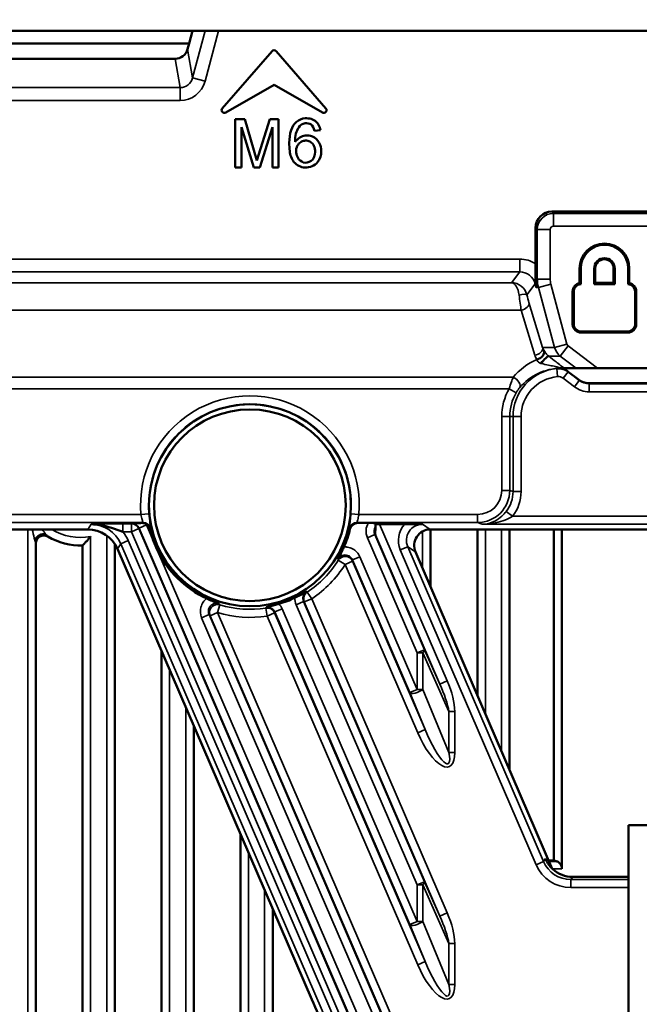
# Model space of a CAD drawing. Header units: millimetres. Extents: x 0 to 4638, y -120 to 1188.
# Tile 134 of 256: x 555 to 594, y 962 to 1024. Entities that reach past the tile are written whole.
import ezdxf

# ---------------------------------------------------------------- set-up
doc = ezdxf.new("R2010")
doc.units = ezdxf.units.MM
doc.header["$LTSCALE"] = 2
for name, color, linetype, lineweight in [('Bemaßung (ISO)', 7, 'Continuous', 25), ('Sichtbar (ISO)', 7, 'Continuous', 50), ('Sichtbar schmal (ISO)', 7, 'Continuous', 35)]:
    doc.layers.add(name, color=color, linetype=linetype, lineweight=lineweight)
doc.styles.add('Notiztext (DIN)', font='isocpeur.ttf')
doc.dimstyles.new('Standard (DIN)', dxfattribs={"dimscale": 2, "dimtxt": 3.5, "dimasz": 2.5, "dimexe": 2, "dimexo": 0.5, "dimgap": 0.5, "dimtad": 1, "dimrnd": 1e-08, "dimtxsty": 'Notiztext (DIN)', "dimcen": 0.09, "dimdle": 10, "dimclrd": 256, "dimclre": 256, "dimclrt": 256, "dimadec": 0, "dimazin": 0, "dimtfac": 1, "dimtmove": 0, "dimatfit": 3, "dimfxl": 1, "dimtolj": 1, "dimtzin": 0, "dimlwd": -1, "dimlwe": -1, "dimarcsym": 0})

# ---------------------------------------------------------------- blocks, each defined once
blk = doc.blocks.new('*D34')
at = {"layer": 'Bemaßung (ISO)', "transparency": 16777216}
for p, q in [((570.919, 1043.205), (627.147, 1000.02)), ((632.915, 995.452), (633.275, 995.452)), ((633.095, 995.272), (633.095, 995.632))]:
    blk.add_line(p, q, dxfattribs=at)
blk.add_solid([(627.654, 1000.681), (626.639, 999.359), (631.112, 996.975)], dxfattribs=at)
at = {"layer": 'Defpoints', "color": 0, "transparency": 16777216}
for p in [(631.112, 996.975), (635.077, 993.929)]:
    blk.add_point(p, dxfattribs=at)
at = {"layer": 'Bemaßung (ISO)', "transparency": 16777216, "insert": (576.585, 1048.941), "char_height": 7, "attachment_point": 1, "rotation": 322.47443, "style": 'Notiztext (DIN)'}
blk.add_mtext('\\A1; \\fISOCPEUR|b0|i0;{\\H7.0000;4xM6}', dxfattribs=at)
blk = doc.blocks.new('*D37')
at = {"layer": 'Bemaßung (ISO)', "transparency": 16777216}
for p, q in [((260.895, 939.952), (260.895, 1084.205)), ((694.895, 939.352), (694.895, 1084.205)), ((265.895, 1080.205), (689.895, 1080.205))]:
    blk.add_line(p, q, dxfattribs=at)
for points in [[(265.895, 1081.038), (265.895, 1079.372), (260.895, 1080.205)], [(689.895, 1081.038), (689.895, 1079.372), (694.895, 1080.205)]]:
    blk.add_solid(points, dxfattribs=at)
at = {"layer": 'Defpoints', "color": 0, "transparency": 16777216}
for p in [(694.895, 1080.205), (260.895, 938.952), (694.895, 938.352)]:
    blk.add_point(p, dxfattribs=at)
at = {"layer": 'Bemaßung (ISO)', "transparency": 16777216, "insert": (470.545, 1088.205), "char_height": 7, "attachment_point": 1, "style": 'Notiztext (DIN)'}
blk.add_mtext('\\A1;434', dxfattribs=at)

msp = doc.modelspace()

# ---------------------------------------------------------------- linework, layer by layer
at = {"layer": 'Sichtbar (ISO)'}
for p, q in [((565.8316, 1022.9019), (487.4728, 1022.9019)), ((565.6171, 1022.1019), (565.8316, 1022.9019)), ((565.8316, 1022.9019), (566.6252, 1022.9019)), ((567.453, 1022.9019), (566.6252, 1022.9019)), ((567.453, 1022.9019), (599.1817, 1022.9019)), ((565.6171, 1022.1019), (487.7643, 1022.1019)), ((565.5249, 1021.7582), (565.6171, 1022.1019)), ((488.6644, 1021.1649), (564.7532, 1021.1649)), ((570.7645, 1021.6306), (567.6819, 1018.0845)), ((571.0249, 1021.6306), (574.1074, 1018.0845)), ((567.8983, 1017.8219), (570.8947, 1019.5519)), ((573.891, 1017.8219), (570.8947, 1019.5519)), ((568.4842, 1017.4069), (568.4842, 1014.4069)), ((569.0812, 1017.4069), (568.4842, 1017.4069)), ((568.8652, 1016.9179), (569.6452, 1014.4069)), ((568.8652, 1014.4069), (568.8652, 1016.9179)), ((569.8162, 1014.8389), (569.0812, 1017.4069)), ((570.6322, 1017.4069), (569.8162, 1014.8389)), ((570.0022, 1014.4069), (570.7852, 1016.9179)), ((571.1662, 1017.4069), (570.6322, 1017.4069)), ((570.7852, 1016.9179), (570.7852, 1014.4069)), ((571.1662, 1014.4069), (571.1662, 1017.4069)), ((573.3982, 1016.6959), (573.7642, 1016.7259)), ((568.4842, 1014.4069), (568.8652, 1014.4069)), ((569.6452, 1014.4069), (570.0022, 1014.4069)), ((570.7852, 1014.4069), (571.1662, 1014.4069)), ((587.809, 1011.4748), (587.8036, 1011.4748)), ((599.1817, 1011.6751), (588.1214, 1011.6751)), ((587.122, 1008.4334), (587.122, 1010.6757)), ((589.8523, 1008.1471), (589.8523, 1007.2408)), ((589.9225, 1007.179), (589.9225, 1008.1471)), ((590.7546, 1008.1471), (590.7546, 1007.1799)), ((590.8248, 1007.2502), (590.8248, 1008.1471)), ((591.9645, 1008.1471), (591.9645, 1007.2502)), ((592.0348, 1007.1799), (592.0348, 1008.1471)), ((592.8668, 1008.1471), (592.8668, 1007.179)), ((592.9371, 1007.2408), (592.9371, 1008.1471)), ((590.7546, 1007.1799), (590.8248, 1007.2502)), ((590.7546, 1007.1799), (592.0348, 1007.1799)), ((591.9645, 1007.2502), (590.8248, 1007.2502)), ((592.0348, 1007.1799), (591.9645, 1007.2502)), ((589.4167, 1006.7146), (589.4167, 1004.701)), ((589.4869, 1004.701), (589.4869, 1006.7146)), ((593.3024, 1006.7146), (593.3024, 1004.701)), ((593.3727, 1004.701), (593.3727, 1006.7146)), ((592.8371, 1004.2356), (589.9523, 1004.2356)), ((589.9523, 1004.1654), (592.8371, 1004.1654)), ((588.7117, 1001.9519), (588.6714, 1001.9519)), ((588.8498, 1001.9519), (588.7117, 1001.9519)), ((588.8973, 1001.9519), (588.8498, 1001.9519)), ((589.6435, 1001.9519), (588.8973, 1001.9519)), ((589.7936, 1001.2479), (589.1515, 1001.7403)), ((589.6435, 1001.9519), (590.9578, 1001.9519)), ((590.9578, 1001.9519), (612.8362, 1001.9519)), ((596.5447, 1001.0394), (590.4071, 1001.0394)), ((586.4238, 1000.8629), (586.4109, 1000.8629)), ((585.5072, 994.1572), (585.5072, 994.1544)), ((559.3355, 991.9519), (538.9846, 991.9519)), ((576.0873, 992.3535), (576.7439, 992.3535)), ((577.1866, 991.9325), (577.1866, 992.12)), ((577.4415, 992.2864), (579.002, 992.2864)), ((580.5873, 991.9519), (596.5447, 991.9519)), ((580.6072, 991.9519), (580.6072, 988.3833)), ((583.5072, 981.6611), (583.5072, 991.9519)), ((585.5072, 991.9519), (585.5072, 977.0251)), ((588.2598, 991.9519), (588.2598, 971.4153)), ((588.7598, 991.9519), (588.7598, 970.8789)), ((577.1866, 991.6085), (577.1866, 991.6174)), ((556.1072, 991.0766), (556.1072, 946.7033)), ((559.0072, 944.4855), (559.0072, 990.9535)), ((561.0072, 991.0488), (561.0072, 944.4198)), ((573.2319, 962.7872), (561.1708, 990.7448)), ((588.1505, 970.8979), (579.6696, 990.5566)), ((563.9072, 944.2348), (563.9072, 984.4018)), ((565.9072, 979.7658), (565.9072, 944.0451)), ((592.8947, 973.6019), (610.8947, 973.6019)), ((592.8947, 973.6019), (592.8947, 952.2019)), ((568.8072, 943.679), (568.8072, 973.0436)), ((589.4224, 970.3909), (592.8947, 970.3909)), ((570.8072, 968.4076), (570.8072, 943.363))]:
    msp.add_line(p, q, dxfattribs=at)
for radius in [6.2657, 5.95]:
    msp.add_circle((569.3947, 993.4519), radius, dxfattribs=at)
for centre, radius, start, end in [((570.8947, 1021.5174), 0.1725, 41, 139), ((567.8121, 1017.9713), 0.1725, 139, 300), ((573.9773, 1017.9713), 0.1725, 240, 41), ((591.3947, 1008.1471), 1.5424, 0, 180), ((591.3947, 1008.1471), 1.4721, 0, 180), ((591.3947, 1008.1471), 0.6401, 0, 180), ((591.3947, 1008.1471), 0.5698, 0, 180), ((589.9523, 1006.7146), 0.5356, 100.760746, 180), ((589.9523, 1006.7146), 0.4653, 93.663219, 180), ((592.8371, 1006.7146), 0.4653, 0, 86.336781), ((592.8371, 1006.7146), 0.5356, 0, 79.239254), ((589.9523, 1004.701), 0.5356, 180, 270), ((589.9523, 1004.701), 0.4653, 180, 270), ((592.8371, 1004.701), 0.5356, 270, 0), ((592.8371, 1004.701), 0.4653, 270, 0), ((558.8947, 994.9519), 4, 308.953986, 308.970281), ((562.7025, 991.8541), 0.4992, 13.424886, 60.402563), ((569.3947, 993.4519), 6.381, 193.428244, 201.403372), ((569.3947, 993.4519), 6.381, 336.074799, 346.571756), ((556.6072, 991.0766), 0.5, 59.447507, 180), ((558.8947, 994.9519), 4, 239.447507, 271.612029), ((569.3947, 993.4519), 6.381, 205.267838, 245.129649), ((569.3947, 993.4519), 6.381, 286.359493, 295.919233), ((588.395, 957.4519), 13.9641, 90.554811, 91.90674)]:
    msp.add_arc(centre, radius, start, end, dxfattribs=at)
for centre, major_axis, ratio, start_param, end_param in [((564.7523, 1021.9673), (0.1388, -0.7905), 0.9968227, 6.1099008, 7.4169851), ((588.1227, 1010.6745), (0.708, -0.708), 0.9987828, 2.3568035, 3.9263818), ((587.1894, 1002.8449), (0.4425, 0.2328), 0.6627387, 4.3769197, 6.2398386), ((587.6303, 1002.3145), (0.3059, 0.3955), 0.1851514, 0.0223839, 1.8727586), ((588.6857, 998.9519), (3.0115, 0), 0.9961947, 1.5707963, 1.641789), ((590.4003, 1002.0432), (-0.6697, 0.7518), 0.9932057, 1.7609457, 2.4172565), ((559.3339, 989.9507), (1.0999, 1.6725), 0.9991277, 5.7018293, 6.8645413), ((576.0881, 991.8532), (0.3974, -0.3048), 0.9983571, 2.2257776, 3.560801), ((577.6498, 991.8036), (-0.3849, -0.323), 0.9384664, 5.2842, 5.9480081), ((577.4339, 992.3039), (0.5446, -0.0002), 0.0320581, 4.2409214, 4.726235), ((580.5891, 990.9513), (-0.8372, 0.5506), 0.9979867, 5.2950712, 7.2712995), ((556.4882, 991.291), (-0.4401, -0.2374), 0.6623488, 3.8250051, 5.5997729), ((582.557, 957.4519), (-16.0397, 0), 0.9314106, 4.337465, 4.348897), ((589.4239, 972.242), (1.0174, 1.547), 0.9991277, 2.9925313, 3.7229487), ((573.296, 962.8148), (-0.7922, 1.8364), 0.0349208, 1.5707963, 2.6179939)]:
    msp.add_ellipse(centre, major_axis=major_axis, ratio=ratio, start_param=start_param, end_param=end_param, dxfattribs=at)
for points, knots in [([(573.7642, 1016.7259), (573.7259, 1016.9549), (573.5574, 1017.3468), (572.8553, 1017.5463), (572.226, 1017.2983), (571.8828, 1016.6883), (571.8272, 1016.0404), (571.8488, 1015.3638), (572.0455, 1014.673), (572.8372, 1014.2799), (573.6721, 1014.6358), (573.8677, 1015.3722), (573.7427, 1015.9873), (573.3321, 1016.3733), (572.7069, 1016.4508), (572.3861, 1016.237), (572.2042, 1016.0059)], [0, 0, 0, 0, 0.0637389, 0.1430362, 0.2056704, 0.272675, 0.3588786, 0.4154977, 0.4956792, 0.5789967, 0.6715231, 0.7501793, 0.8082882, 0.8702872, 0.920762, 1, 1, 1, 1]), ([(573.3982, 1016.6959), (573.3657, 1016.8752), (573.2472, 1017.1086), (572.769, 1017.225), (572.3899, 1016.9415), (572.2265, 1016.4902), (572.1914, 1016.1843), (572.2042, 1016.0059)], [0, 0, 0, 0, 0.1971508, 0.367059, 0.5792559, 0.7686726, 1, 1, 1, 1]), ([(572.8162, 1016.0809), (572.7865, 1016.0791), (572.6708, 1016.0635), (572.4598, 1015.9568), (572.2481, 1015.6625), (572.2505, 1015.2632), (572.4132, 1014.8732), (572.669, 1014.7248), (572.8162, 1014.7129)], [0, 0, 0, 0, 0.0458474, 0.1838259, 0.355507, 0.5859181, 0.7743866, 1, 1, 1, 1]), ([(572.8162, 1014.7129), (572.992, 1014.6987), (573.3077, 1014.8406), (573.4576, 1015.2693), (573.4472, 1015.6551), (573.2576, 1015.9608), (573.0185, 1016.0755), (572.8755, 1016.0853), (572.8162, 1016.0809)], [0, 0, 0, 0, 0.2494302, 0.4209873, 0.6345478, 0.7893873, 0.9171423, 1, 1, 1, 1]), ([(587.122, 1008.4355), (587.122, 1008.2679), (587.1208, 1008.0965), (587.1156, 1007.7387), (587.1119, 1007.5861), (587.1087, 1007.4785)], [0, 0, 0, 0, 0.04891466, 0.04891466, 0.10139452, 0.10139452, 0.10139452, 0.10139452]), ([(587.1087, 1007.4785), (587.1073, 1007.4302), (587.1076, 1007.3824), (587.1112, 1007.2884), (587.1152, 1007.2378), (587.1204, 1007.1952)], [0.000011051, 0.000011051, 0.000011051, 0.000011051, 0.019059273, 0.019059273, 0.040522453, 0.040522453, 0.040522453, 0.040522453]), ([(587.1204, 1007.1952), (587.1297, 1007.1179), (587.1434, 1007.0416), (587.1621, 1006.964), (587.1627, 1006.9616), (587.1633, 1006.9591)], [0, 0, 0, 0, 0.9684233, 0.9684233, 1, 1, 1, 1]), ([(588.4721, 1001.9443), (588.593, 1001.9529), (588.7144, 1001.9394), (588.9466, 1001.8697), (589.0553, 1001.8141), (589.1515, 1001.7403)], [0, 0, 0, 0, 0.036357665, 0.036357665, 0.072715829, 0.072715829, 0.072715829, 0.072715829]), ([(561.5175, 991.8036), (561.0442, 991.9702), (560.5817, 992.15), (560.1089, 992.2258), (559.9224, 992.2557), (559.7337, 992.2716), (559.5445, 992.2696)], [0, 0, 0, 0, 0.71719242, 0.71719242, 0.71719242, 1, 1, 1, 1]), ([(562.0574, 992.3366), (562.0659, 992.3369), (562.0699, 992.3371), (562.158, 992.3402), (562.2475, 992.3432), (562.4395, 992.3483), (562.5587, 992.3509), (562.7006, 992.3524)], [-0.10133945, -0.10133945, -0.10133945, -0.10133945, -0.09579763, -0.09579763, -0.04438028, -0.04438028, -0.00001961, -0.00001961, -0.00001961, -0.00001961]), ([(562.9491, 992.2882), (562.9109, 992.3099), (562.8702, 992.3263), (562.7857, 992.3479), (562.7428, 992.3528), (562.7006, 992.3524)], [-0.026293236, -0.026293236, -0.026293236, -0.026293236, -0.013173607, -0.013173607, -0.000000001, -0.000000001, -0.000000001, -0.000000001]), ([(576.743, 992.3535), (576.8227, 992.3535), (576.8998, 992.353), (577.0489, 992.3513), (577.1194, 992.3501), (577.1866, 992.3487)], [-0.04709619, -0.04709619, -0.04709619, -0.04709619, -0.023545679, -0.023545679, -0.000001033, -0.000001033, -0.000001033, -0.000001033]), ([(577.1866, 992.3487), (577.1866, 992.2897), (577.1866, 992.2396), (577.1866, 992.1807), (577.1866, 992.162), (577.1866, 992.1337), (577.1866, 992.1238), (577.1864, 992.1206)], [-0.039981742, -0.039981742, -0.039981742, -0.039981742, -0.020821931, -0.020821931, -0.010281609, -0.010281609, -0.000010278, -0.000010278, -0.000010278, -0.000010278]), ([(579.0014, 992.2864), (579.0377, 992.2864), (579.0728, 992.2863), (579.2927, 992.2855), (579.462, 992.2832), (579.7738, 992.2778), (579.9374, 992.2738), (580.077, 992.2703), (580.0907, 992.2699), (580.1042, 992.2696)], [-0.084968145, -0.084968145, -0.084968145, -0.084968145, -0.078855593, -0.078855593, -0.04649812, -0.04649812, 0, 0, 0.005084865, 0.005084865, 0.005084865, 0.005084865]), ([(559.0072, 990.9535), (559.0072, 990.9535), (559.0136, 990.96), (559.0391, 990.9864), (559.0594, 991.0075), (559.1168, 991.0676), (559.1568, 991.1101), (559.2449, 991.2056), (559.294, 991.2598), (559.3965, 991.3757), (559.4509, 991.4388), (559.5051, 991.5034), (559.5062, 991.5047), (559.5072, 991.5059)], [-0.099034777, -0.099034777, -0.099034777, -0.099034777, -0.085045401, -0.085045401, -0.069084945, -0.069084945, -0.047721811, -0.047721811, -0.024805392, -0.024805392, 0, 0, 0.000485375, 0.000485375, 0.000485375, 0.000485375]), ([(563.4537, 991.1232), (563.4804, 991.0555), (563.5077, 990.989), (563.5356, 990.9243), (563.5636, 990.8595), (563.5932, 990.794), (563.6242, 990.7281)], [1.04751573, 1.04751573, 1.04751573, 1.04751573, 1.068678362, 1.068678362, 1.068678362, 1.089840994, 1.089840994, 1.089840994, 1.089840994]), ([(575.2274, 990.864), (575.2097, 990.8241), (575.1918, 990.7844), (575.1394, 990.6695), (575.0928, 990.5693), (574.9744, 990.3272), (574.9235, 990.228), (574.8798, 990.1454), (574.8762, 990.1385), (574.8725, 990.1317), (574.8699, 990.1266)], [-0.093351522, -0.093351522, -0.093351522, -0.093351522, -0.074529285, -0.074529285, -0.037998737, -0.037998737, 0, 0, 0.002643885, 0.00525675, 0.00525675, 0.00525675, 0.00525675]), ([(572.9061, 988.0942), (572.8987, 988.0899), (572.8936, 988.087), (572.7999, 988.0331), (572.704, 987.98), (572.4803, 987.861), (572.3879, 987.8139), (572.2717, 987.7557), (572.228, 987.7342), (572.1838, 987.7127)], [-0.069132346, -0.069132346, -0.069132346, -0.069132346, -0.066816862, -0.066816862, -0.039838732, -0.039838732, -0.01471232, -0.01471232, 0, 0, 0, 0]), ([(567.4658, 987.3433), (567.4602, 987.3455), (567.4531, 987.3482), (567.446, 987.3509), (567.36, 987.3838), (567.2563, 987.4249), (567.007, 987.5293), (566.9057, 987.5741), (566.7904, 987.6261), (566.7508, 987.6442), (566.7111, 987.6625)], [-0.069588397, -0.069588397, -0.069588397, -0.069588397, -0.067584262, -0.065552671, -0.065552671, -0.038636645, -0.038636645, -0.013105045, -0.013105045, 0, 0, 0, 0]), ([(571.192, 987.3292), (571.1411, 987.3143), (571.0904, 987.2997), (570.9585, 987.2628), (570.8629, 987.2369), (570.6258, 987.1767), (570.5185, 987.1513), (570.4139, 987.1284), (570.4085, 987.1272), (570.4004, 987.1255)], [-0.10150012, -0.10150012, -0.10150012, -0.10150012, -0.079329, -0.079329, -0.04278429, -0.04278429, 0, 0, 0.00361112, 0.00361112, 0.00361112, 0.00361112]), ([(587.7335, 971.5206), (587.7439, 971.4933), (587.7558, 971.4644), (587.8077, 971.3486), (587.8644, 971.2439), (588.0099, 971.042), (588.0969, 970.9452), (588.1882, 970.8631)], [-0.286900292, -0.286900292, -0.286900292, -0.286900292, -0.273331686, -0.273331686, -0.234260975, -0.234260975, -0.197717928, -0.197717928, -0.197717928, -0.197717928]), ([(588.4308, 971.3537), (588.4453, 971.3482), (588.4595, 971.3423), (588.5281, 971.3096), (588.5901, 971.2641), (588.672, 971.1695), (588.7091, 971.1085), (588.748, 970.9989), (588.7598, 970.9344), (588.7598, 970.8789)], [-0.337341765, -0.337341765, -0.337341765, -0.337341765, -0.331312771, -0.331312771, -0.306621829, -0.306621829, -0.286477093, -0.286477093, -0.269831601, -0.269831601, -0.269831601, -0.269831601])]:
    msp.add_open_spline(points, degree=3, knots=knots, dxfattribs=at)
for points in [[(589.9225, 1007.179), (589.8896, 1007.2099), (589.8523, 1007.2408)], [(592.8668, 1007.179), (592.8997, 1007.2099), (592.9371, 1007.2408)]]:
    msp.add_open_spline(points, degree=2, dxfattribs=at)
at = {"layer": 'Sichtbar schmal (ISO)'}
for p, q in [((565.839, 1019.9695), (566.6252, 1022.9019)), ((567.453, 1022.9019), (566.6113, 1019.7624)), ((565.5249, 1021.7582), (565.839, 1019.9695)), ((565.0677, 1019.3734), (564.7532, 1021.1649)), ((565.839, 1019.9695), (566.6113, 1019.7624)), ((546.9028, 1019.3734), (565.0677, 1019.3734)), ((565.0677, 1019.3734), (565.0677, 1018.5759)), ((565.0677, 1018.5759), (546.9028, 1018.5759)), ((588.1214, 1011.6751), (588.2272, 1011.5693)), ((588.2272, 1011.5693), (626.0953, 1011.5693)), ((588.2272, 1010.7698), (588.2272, 1011.5693)), ((626.0947, 1010.7698), (588.2272, 1010.7698)), ((587.2278, 1010.5699), (587.122, 1010.6757)), ((588.0273, 1010.5699), (587.2278, 1010.5699)), ((587.2278, 1007.4942), (587.2278, 1010.5699)), ((588.0273, 1010.5699), (588.0273, 1007.4942)), ((546.9028, 1008.7301), (586.1361, 1008.7301)), ((586.1361, 1008.7301), (586.1361, 1007.9306)), ((586.1361, 1007.9306), (546.9028, 1007.9306)), ((585.6266, 1007.2666), (586.1361, 1007.9306)), ((589.9225, 1008.1471), (589.8523, 1008.1471)), ((590.7546, 1008.1471), (590.8248, 1008.1471)), ((592.0348, 1008.1471), (591.9645, 1008.1471)), ((592.8668, 1008.1471), (592.9371, 1008.1471)), ((544.7396, 1007.2666), (585.6266, 1007.2666)), ((587.1014, 1007.1901), (586.5794, 1006.5097)), ((587.1204, 1007.1952), (587.1014, 1007.1901)), ((587.1633, 1006.9591), (587.1014, 1007.1901)), ((587.1087, 1007.4786), (587.2278, 1007.4942)), ((588.0273, 1007.4942), (587.2278, 1007.4942)), ((588.0682, 1007.1837), (587.296, 1006.9766)), ((588.0682, 1007.1837), (589.0685, 1003.4527)), ((587.296, 1006.9766), (587.1633, 1006.9591)), ((588.2963, 1003.2457), (587.296, 1006.9766)), ((589.4869, 1006.7146), (589.4167, 1006.7146)), ((593.3024, 1006.7146), (593.3727, 1006.7146)), ((586.7093, 1006.0431), (587.5604, 1003.2457)), ((586.2266, 1005.5601), (544.2165, 1005.5601)), ((587.0778, 1002.7627), (586.2266, 1005.5601)), ((589.4869, 1004.701), (589.4167, 1004.701)), ((593.3024, 1004.701), (593.3727, 1004.701)), ((589.9523, 1004.2356), (589.9523, 1004.1654)), ((592.8371, 1004.2356), (592.8371, 1004.1654)), ((589.0685, 1003.4527), (588.2963, 1003.2457)), ((587.5604, 1003.2457), (588.2963, 1003.2457)), ((589.14, 1003.3458), (588.6533, 1002.7112)), ((589.14, 1003.3458), (590.9578, 1001.9519)), ((588.6533, 1002.7112), (587.9345, 1002.7112)), ((589.6435, 1001.9519), (588.6533, 1002.7112)), ((588.4816, 1001.4397), (588.4324, 1001.9372)), ((588.6714, 1001.9519), (588.6714, 1001.9711)), ((588.8351, 1001.3388), (589.1393, 1001.7355)), ((589.1393, 1001.7355), (589.8335, 1001.2032)), ((536.6079, 1001.3947), (585.7293, 1001.3947)), ((589.5293, 1000.8065), (588.8351, 1001.3388)), ((589.5293, 1000.8065), (589.8335, 1001.2032)), ((589.8335, 1001.2032), (589.7936, 1001.2479)), ((590.4071, 1001.0394), (590.4495, 1000.9918)), ((590.4495, 1000.9918), (596.5447, 1000.9918)), ((590.4495, 1000.4937), (590.4495, 1000.9918)), ((585.4843, 1000.6876), (536.6079, 1000.6876)), ((585.9168, 1000.4396), (585.4843, 1000.6876)), ((596.5447, 1000.4937), (590.4495, 1000.4937)), ((585.0218, 994.3781), (585.0218, 998.9519)), ((585.5199, 998.9519), (585.0218, 998.9519)), ((585.7218, 998.9519), (585.5199, 998.9519)), ((585.5199, 998.9519), (585.5199, 994.3781)), ((585.7218, 994.2975), (585.7218, 998.9519)), ((586.2199, 998.9519), (585.7218, 998.9519)), ((586.2199, 998.9519), (586.2199, 994.2975)), ((585.5199, 994.3781), (585.0218, 994.3781)), ((585.5199, 994.3781), (585.7218, 994.2975)), ((586.2199, 994.2975), (585.7218, 994.2975)), ((585.0072, 994.1696), (585.0072, 994.1691)), ((585.0072, 993.0556), (585.0072, 993.0439)), ((585.6959, 992.7693), (585.3027, 993.0749)), ((539.1852, 992.8817), (562.6313, 992.8817)), ((562.7393, 992.382), (539.1852, 992.382)), ((563.1288, 992.9237), (562.6313, 992.8817)), ((562.7006, 992.3524), (562.7393, 992.382)), ((575.6605, 992.9237), (576.1581, 992.8817)), ((583.5207, 992.382), (576.0501, 992.382)), ((576.0501, 992.382), (576.0873, 992.3535)), ((576.1581, 992.8817), (583.5207, 992.8817)), ((583.5207, 992.382), (583.5207, 992.8817)), ((583.8024, 992.2696), (583.5207, 992.382)), ((584.0072, 992.4423), (584.0072, 992.4439)), ((585.0072, 992.7604), (585.0072, 992.7603)), ((585.6959, 992.7693), (596.5447, 992.7693)), ((555.6072, 991.9519), (555.6072, 946.4962)), ((559.3355, 991.9519), (559.5445, 992.2696)), ((561.5175, 992.3033), (562.0355, 992.3033)), ((561.5175, 991.8036), (561.5175, 992.3033)), ((562.0355, 991.8036), (561.5175, 991.8036)), ((562.0574, 992.3366), (562.0355, 992.3033)), ((562.0355, 991.8036), (562.0355, 992.3033)), ((562.0355, 991.8036), (562.4943, 992.0015)), ((579.8042, 950.6155), (562.0355, 991.8036)), ((562.5162, 992.0349), (562.4943, 992.0015)), ((562.4943, 992.0015), (580.2631, 950.8134)), ((562.9751, 992.2328), (562.5162, 992.0349)), ((579.3082, 953.1111), (562.5162, 992.0349)), ((562.9751, 992.2328), (563.4537, 991.1232)), ((563.2253, 991.9969), (563.1881, 991.97)), ((575.6012, 991.97), (575.5641, 991.9969)), ((577.4415, 992.2864), (581.6395, 982.5553)), ((580.1042, 992.2696), (580.5873, 991.9519)), ((580.1072, 991.8293), (580.1072, 989.5423)), ((596.5447, 992.2696), (583.8024, 992.2696)), ((584.0072, 992.287), (584.0072, 992.2874)), ((584.0072, 980.5021), (584.0072, 991.9519)), ((585.0072, 991.9519), (585.0072, 978.1841)), ((559.5072, 944.4738), (559.5072, 991.5059)), ((560.5072, 991.5725), (560.5072, 944.4409)), ((561.8386, 991.2605), (561.3797, 991.0625)), ((561.8386, 991.2605), (578.9018, 951.7078)), ((576.6814, 991.441), (577.1403, 991.639)), ((579.767, 984.2887), (576.6814, 991.441)), ((577.1866, 991.6085), (577.1403, 991.639)), ((577.1403, 991.639), (580.2258, 984.4867)), ((581.1807, 982.3574), (577.1866, 991.6158)), ((561.3797, 991.0625), (561.1708, 990.7448)), ((578.443, 951.5098), (561.3797, 991.0625)), ((563.6242, 990.7281), (579.767, 953.309)), ((575.2072, 990.8188), (575.2072, 990.8188)), ((579.1866, 990.8743), (578.7278, 990.6764)), ((587.1553, 971.1412), (578.7278, 990.6764)), ((579.6696, 990.5566), (579.1866, 990.8743)), ((579.1866, 990.8743), (587.6141, 971.3392)), ((575.2996, 989.7749), (574.8757, 990.0388)), ((575.2996, 989.7749), (575.7584, 989.9728)), ((575.7555, 990.0637), (576.2143, 990.2616)), ((579.3082, 981.8286), (575.7555, 990.0637)), ((575.7584, 989.9728), (580.2631, 979.5309)), ((576.2143, 990.2616), (579.767, 982.0265)), ((579.8042, 979.333), (575.2996, 989.7749)), ((572.263, 987.2802), (572.7218, 987.4781)), ((572.7218, 987.4781), (580.2258, 970.0838)), ((573.2291, 987.648), (572.7702, 987.45)), ((573.2291, 987.648), (572.9538, 988.0646)), ((573.2291, 987.648), (581.6395, 968.1525)), ((567.3847, 986.7925), (567.5289, 987.2705)), ((570.4004, 987.1255), (570.3882, 987.072)), ((570.465, 986.5786), (570.3882, 987.072)), ((570.9374, 986.8293), (571.3962, 987.0273)), ((571.3962, 987.0273), (579.767, 967.6237)), ((579.767, 969.8859), (572.263, 987.2802)), ((581.1807, 967.9545), (572.7702, 987.45)), ((566.3991, 986.47), (566.8579, 986.6679)), ((579.767, 955.483), (566.3991, 986.47)), ((566.8579, 986.6679), (580.2258, 955.681)), ((567.3847, 986.7925), (566.9258, 986.5945)), ((581.1807, 953.5517), (566.9258, 986.5945)), ((567.3847, 986.7925), (581.6395, 953.7496)), ((570.465, 986.5786), (570.9238, 986.7765)), ((579.8042, 964.9302), (570.465, 986.5786)), ((570.9238, 986.7765), (570.9374, 986.8293)), ((570.9238, 986.7765), (580.2631, 965.1281)), ((579.3082, 967.4257), (570.9374, 986.8293)), ((579.767, 984.2887), (580.2258, 984.4867)), ((580.2258, 984.4867), (581.1807, 982.3574)), ((579.767, 982.0265), (579.767, 984.2887)), ((579.767, 984.2887), (580.1205, 984.2887)), ((580.1205, 984.2887), (580.1205, 982.0265)), ((581.7476, 980.6605), (580.1205, 984.2887)), ((564.4072, 944.1922), (564.4072, 983.2428)), ((579.767, 982.0265), (579.3082, 981.8286)), ((579.767, 982.0265), (580.1205, 982.0265)), ((580.1205, 982.0265), (581.7476, 978.1114)), ((581.6395, 982.5553), (581.1807, 982.3574)), ((580.2631, 979.5309), (579.3082, 981.8286)), ((565.4072, 980.9248), (565.4072, 944.0973)), ((581.7476, 978.1114), (581.7476, 980.6605)), ((582.1012, 980.6605), (581.7476, 980.6605)), ((582.1012, 980.6605), (582.1012, 978.1114)), ((579.8042, 979.333), (580.2631, 979.5309)), ((580.1072, 978.7106), (580.1072, 978.7105)), ((582.1012, 978.1114), (581.7476, 978.1114)), ((569.3072, 943.6049), (569.3072, 971.8846)), ((587.6141, 971.3392), (587.1553, 971.1412)), ((587.6141, 971.3392), (587.7335, 971.5206)), ((589.4224, 970.3909), (589.3118, 970.2227)), ((580.2258, 970.0838), (579.767, 969.8859)), ((579.767, 967.6237), (579.767, 969.8859)), ((580.1205, 969.8859), (579.767, 969.8859)), ((580.1205, 969.8859), (580.1205, 967.6237)), ((581.7476, 966.2577), (580.1205, 969.8859)), ((580.2258, 970.0838), (581.1807, 967.9545)), ((589.3118, 970.2227), (592.8947, 970.2227)), ((589.3118, 970.2227), (589.3118, 969.723)), ((570.3072, 969.5666), (570.3072, 943.4469)), ((592.8947, 969.723), (589.3118, 969.723)), ((581.6395, 968.1525), (581.1807, 967.9545)), ((579.3082, 967.4257), (579.767, 967.6237)), ((580.2631, 965.1281), (579.3082, 967.4257)), ((580.1205, 967.6237), (579.767, 967.6237)), ((580.1205, 967.6237), (581.7476, 963.7086)), ((581.7476, 963.7086), (581.7476, 966.2577)), ((582.1012, 966.2577), (581.7476, 966.2577)), ((582.1012, 966.2577), (582.1012, 963.7086)), ((579.8042, 964.9302), (580.2631, 965.1281)), ((582.1012, 963.7086), (581.7476, 963.7086))]:
    msp.add_line(p, q, dxfattribs=at)
for centre, radius, start, end in [((588.5308, 1000.942), 0.5001, 52.520179, 95.648767), ((569.3947, 993.4519), 6.7874, 355.181218, 184.818782), ((569.3947, 993.4519), 6.2881, 355.181218, 184.818782), ((558.8947, 994.9519), 3.5, 238.997281, 280.079091), ((558.8947, 994.9519), 3.5, 303.78837, 303.796251), ((569.3947, 993.4519), 6.4568, 303.451017, 328.089438), ((569.3947, 993.4519), 6.9561, 303.451017, 328.089438), ((569.3947, 993.4519), 6.4568, 253.204579, 278.851137), ((569.3947, 993.4519), 6.9561, 253.204579, 278.851137), ((588.395, 957.4519), 13.9018, 89.852476, 91.806023), ((588.395, 957.4519), 13.432, 88.443777, 90.970189), ((588.395, 957.4519), 8.818, 140.853847, 140.854097)]:
    msp.add_arc(centre, radius, start, end, dxfattribs=at)
for centre, major_axis, ratio, start_param, end_param in [((565.066, 1020.1808), (0.1397, -0.7955), 0.9905383, 6.1099008, 7.4169851), ((565.066, 1020.1808), (0.2776, -1.5809), 0.9968227, 6.1099008, 7.4169851), ((588.2274, 1010.5697), (-0.7071, -0.7071), 0.99927, 3.9275998, 5.4971782), ((588.2274, 1010.5697), (0.1416, -0.1416), 0.9987828, 2.3568035, 3.9263818), ((586.1344, 1006.929), (1.0967, 1.4295), 0.9990328, 0.0743118, 0.6539539), ((586.1344, 1006.929), (0.6102, 0.7954), 0.9974899, 5.6292315, 6.9371392), ((585.6266, 1006.2673), (-0.0223, 0.9999), 0.4863113, 4.9295492, 6.2374569), ((585.6266, 1006.2673), (0.4557, -0.8947), 0.9780819, 1.3535416, 2.6614493), ((589.228, 1007.4944), (-1.9831, -0.2612), 0.9998758, 6.1522885, 6.4140821), ((589.228, 1007.4944), (-1.1905, -0.1568), 0.9993803, 6.1522885, 6.4140821), ((586.0967, 1006.3803), (0.4839, 0.1257), 0.2191082, 0.0357763, 1.5139494), ((586.1446, 1006.2673), (0.1341, -1), 0.0177578, 4.4820256, 5.4954058), ((586.6273, 1006.3967), (0.1342, -0.5), 0.0337267, 4.4753535, 5.4887337), ((586.2266, 1005.9137), (0.4783, 0.1455), 0.691288, 4.5050735, 6.234868), ((589.2618, 1003.5045), (-0.2001, 0), 0.9993471, 0.2617907, 0.9162935), ((587.0778, 1003.1163), (0.4783, 0.1455), 0.691288, 4.5050735, 6.234868), ((588.5136, 1003.151), (1.0997, -1.0607), 0.9644992, 4.1887816, 4.3822811), ((588.5136, 1003.5045), (-0.7454, 0.7082), 0.947238, 1.0486914, 1.2421909), ((589.2618, 1003.5045), (0, 1), 0.9996083, 1.8325871, 2.4870899), ((588.3652, 999.3054), (2.7009, 2.4749), 0.9163312, 1.2122635, 1.7165234), ((588.7294, 998.9519), (3.0076, 0), 0.9974575, 1.6697204, 3.1415927), ((588.3652, 998.9519), (-2.3477, -2.1224), 0.9031255, 3.9264766, 4.8576019), ((588.5663, 1001.0658), (0.9014, -0.2597), 0.9283622, 1.1709155, 1.9761129), ((590.4252, 998.9519), (-2.1974, 2.894), 0.3597214, 6.0875405, 6.1154719), ((588.6714, 1001.4903), (0.3237, 0.3811), 0.9148749, 0.3638466, 0.7482183), ((587.4076, 1002.4519), (-1.3046, 0.4999), 0.0092621, 3.117423, 3.3956775), ((591.0336, 999.7452), (1.9122, -1.9779), 0.1551333, 3.0628227, 3.0912813), ((585.7293, 1001.0411), (0.3839, -0.3203), 0.6090136, 0.0882738, 2.0409336), ((588.7294, 998.9519), (2.5095, 0), 0.9961947, 1.6697204, 3.1415927), ((590.4393, 1001.9994), (-0.6743, 0.7569), 0.9865257, 1.7609457, 2.4172565), ((588.5352, 998.9519), (3.5134, 0), 0.9961947, 2.6227029, 3.1415927), ((588.5352, 998.9519), (3.0153, 0), 0.9949351, 2.6227029, 3.1415927), ((590.4393, 1001.9994), (-1.0046, 1.1277), 0.9932057, 1.7609457, 2.4172565), ((583.5161, 994.3826), (-1.3993, 0.5585), 0.9955924, 1.9520898, 3.5198444), ((583.5161, 994.3826), (-1.8616, 0.7431), 0.9977865, 1.9520898, 3.5198444), ((583.7103, 994.3051), (-1.8698, 0.7463), 0.993408, 2.8618186, 3.5198444), ((583.7103, 994.3051), (-2.3322, 0.9309), 0.9955924, 2.8618186, 3.5198444), ((562.7393, 991.8823), (-0.304, 0.397), 0.9983542, 4.2911704, 5.6289549), ((576.0501, 991.8823), (0.304, 0.397), 0.9983542, 0.6542304, 1.9920149), ((559.5425, 990.2677), (1.1004, 1.6732), 0.9986923, 5.7018293, 6.8645413), ((559.5425, 990.2677), (1.3749, 2.0906), 0.9991277, 5.7018293, 5.9548125), ((562.0355, 991.8036), (0.4177, -0.2747), 0.9991277, 0.9894403, 2.1521523), ((562.0566, 991.8357), (-0.2755, -0.4188), 0.9973883, 2.5602367, 3.7229983), ((562.0566, 991.8357), (-0.55, -0.8362), 0.9991277, 2.5602367, 2.6214078), ((577.6009, 991.8357), (-0.8372, 0.5506), 0.9979867, 0.0388142, 0.9881141), ((577.6009, 991.8357), (-0.4203, 0.2764), 0.9939884, 6.2627102, 7.2712995), ((580.107, 991.2683), (-1.2558, 0.8259), 0.9979867, 6.1204212, 7.2712995), ((580.107, 991.2683), (-0.8389, 0.5517), 0.9959836, 5.2950712, 7.2712995), ((100.5966, 1896.0802), (473.1653, -910.5199), 0.0362645, 0.0821494, 0.0831008), ((575.2996, 989.7749), (0.4998, 0.0148), 0.9955468, 0.3792395, 2.5530131), ((213.989, 1821.5295), (360.6002, -835.8741), 0.0348995, 0.0877323, 0.088786), ((573.2769, 987.7242), (0.9958, 0.4835), 0.9365188, 2.6742951, 3.0997928), ((573.2291, 987.648), (0.2504, 0.4328), 0.9982899, 1.1090771, 2.5018236), ((567.3847, 986.7925), (-0.366, -0.3407), 0.9946334, 3.6719556, 5.9391203), ((317.7567, 1672.0433), (253.0397, -686.8494), 0.0350164, 6.1901109, 6.1914457), ((570.465, 986.5786), (0.4843, -0.1244), 0.9983769, 0.6595796, 1.9761988), ((570.374, 986.5989), (1.051, 0.3532), 0.9349201, 0.0776829, 0.4295791), ((312.095, 1582.8888), (258.094, -598.264), 0.0348995, 6.1841056, 6.1855791), ((579.767, 984.2887), (0.4562, 0.2046), 0.3787164, 5.4136701, 6.2454681), ((579.767, 982.0265), (-0.4617, -0.1919), 0.3582956, 0.03739, 2.2822839), ((580.687, 982.2373), (1.003, -2.2365), 0.2039867, 0.7012811, 1.5330791), ((580.687, 982.2373), (1.0805, -2.4093), 0.3787164, 0.7012811, 1.5330791), ((580.687, 979.8129), (-1.0711, 2.5773), 0.3582956, 1.6081863, 3.8530803), ((580.687, 979.8129), (-1.0024, 2.4118), 0.1914357, 1.6081863, 3.8530803), ((589.3137, 972.0744), (1.2924, 1.9651), 0.9991277, 2.5602367, 3.7229487), ((589.3137, 972.0744), (1.0179, 1.5478), 0.998657, 2.5602367, 3.7229487), ((579.767, 969.8859), (0.4562, 0.2046), 0.3787164, 5.4136701, 6.2454681), ((580.687, 967.8344), (1.003, -2.2365), 0.2039867, 0.7012811, 1.5330791), ((580.687, 967.8344), (1.0805, -2.4093), 0.3787164, 0.7012811, 1.5330791), ((579.767, 967.6237), (-0.4617, -0.1919), 0.3582956, 0.03739, 2.2822839), ((580.687, 965.41), (-1.0711, 2.5773), 0.3582956, 1.6081863, 3.8530803), ((580.687, 965.41), (-1.0024, 2.4118), 0.1914357, 1.6081863, 3.8530803)]:
    msp.add_ellipse(centre, major_axis=major_axis, ratio=ratio, start_param=start_param, end_param=end_param, dxfattribs=at)
for points, knots in [([(587.6381, 1003.0648), (587.6566, 1003.0309), (587.6804, 1002.9912), (587.7112, 1002.9477), (587.7455, 1002.8991), (587.7902, 1002.844), (587.8412, 1002.7933), (587.8708, 1002.7639), (587.9026, 1002.7359), (587.9345, 1002.7112)], [0, 0, 0, 0, 0.3619178, 0.3619178, 0.3619178, 0.765644, 0.765644, 0.765644, 1, 1, 1, 1]), ([(587.4694, 1002.2509), (587.4601, 1002.2535), (587.4508, 1002.2562), (587.4417, 1002.2591), (587.3498, 1002.2885), (587.2544, 1002.3524), (587.2137, 1002.4283), (587.2021, 1002.4499), (587.1943, 1002.4714), (587.1894, 1002.4914)], [0, 0, 0, 0, 0.07197996, 0.07197996, 0.07197996, 0.79394173, 0.79394173, 0.79394173, 1, 1, 1, 1]), ([(588.6714, 1001.9711), (588.6079, 1001.9924), (588.5213, 1002.0154), (588.4344, 1002.037), (588.3246, 1002.0643), (588.2073, 1002.0908), (588.0951, 1002.1136), (588.0398, 1002.1249), (587.9845, 1002.136), (587.9284, 1002.1473), (587.7778, 1002.1777), (587.6252, 1002.2084), (587.4694, 1002.2509)], [0, 0, 0, 0, 0.2193644, 0.2193644, 0.2193644, 0.4964038, 0.4964038, 0.4964038, 0.6330345, 0.6330345, 0.6330345, 1, 1, 1, 1]), ([(587.9345, 1002.7112), (588.0952, 1002.5868), (588.2501, 1002.4658), (588.3921, 1002.3541), (588.4403, 1002.3162), (588.4871, 1002.2793), (588.5324, 1002.2434), (588.6249, 1002.1703), (588.7157, 1002.0981), (588.7945, 1002.0349), (588.8314, 1002.0053), (588.8663, 1001.9771), (588.8973, 1001.9519)], [0, 0, 0, 0, 0.42456944, 0.42456944, 0.42456944, 0.56871598, 0.56871598, 0.56871598, 0.86243503, 0.86243503, 0.86243503, 0.99999769, 0.99999769, 0.99999769, 0.99999769]), ([(585.4843, 1000.6876), (585.5256, 1000.8317), (585.5724, 1000.9764), (585.6186, 1001.1063), (585.6564, 1001.2127), (585.6945, 1001.3114), (585.7293, 1001.3947)], [0, 0, 0, 0, 0.54983, 0.54983, 0.54983, 1, 1, 1, 1]), ([(586.1289, 1000.7427), (586.1232, 1000.736), (586.1175, 1000.7291), (586.1117, 1000.7221), (586.0797, 1000.6832), (586.0449, 1000.6374), (586.0105, 1000.5876), (585.9787, 1000.5417), (585.9464, 1000.4911), (585.9168, 1000.4396)], [0, 0, 0, 0, 0.0857745, 0.0857745, 0.0857745, 0.5614434, 0.5614434, 0.5614434, 1, 1, 1, 1]), ([(583.8024, 992.2696), (583.8047, 992.2696), (583.807, 992.2697), (583.8094, 992.2698), (583.8567, 992.2713), (583.9041, 992.2748), (583.9514, 992.2802), (584.1644, 992.3044), (584.38, 992.3678), (584.5886, 992.4747), (584.7389, 992.5517), (584.8894, 992.6538), (585.0299, 992.7806), (585.1258, 992.8671), (585.2195, 992.9679), (585.3027, 993.0749)], [0, 0, 0, 0, 0.0044383, 0.0044383, 0.0044383, 0.0944884, 0.0944884, 0.0944884, 0.5044794, 0.5044794, 0.5044794, 0.7993417, 0.7993417, 0.7993417, 1, 1, 1, 1]), ([(562.7393, 992.382), (562.742, 992.3831), (562.7435, 992.3869), (562.7437, 992.3933), (562.744, 992.4054), (562.7397, 992.4272), (562.7323, 992.4564), (562.7247, 992.4863), (562.7138, 992.5248), (562.7019, 992.5685), (562.69, 992.6123), (562.6768, 992.6626), (562.6646, 992.7156), (562.6524, 992.7683), (562.6408, 992.8252), (562.6313, 992.8817)], [0, 0, 0, 0, 0.1156811, 0.1156811, 0.1156811, 0.3335444, 0.3335444, 0.3335444, 0.5556476, 0.5556476, 0.5556476, 0.7781714, 0.7781714, 0.7781714, 1, 1, 1, 1]), ([(563.1288, 992.9237), (563.1634, 992.5134), (563.2265, 992.14), (563.2298, 992.0323), (563.2304, 992.0115), (563.229, 991.9996), (563.2253, 991.9969)], [0, 0, 0, 0, 0.8378278, 0.8378278, 0.8378278, 1, 1, 1, 1]), ([(575.5641, 991.9969), (575.5451, 992.0107), (575.5945, 992.2937), (575.6378, 992.6907), (575.6461, 992.766), (575.6539, 992.8448), (575.6605, 992.9237)], [0, 0, 0, 0, 0.840528, 0.840528, 0.840528, 1, 1, 1, 1]), ([(576.1581, 992.8817), (576.1522, 992.8472), (576.1457, 992.8126), (576.1387, 992.779), (576.1273, 992.724), (576.1144, 992.6705), (576.1019, 992.6226), (576.0897, 992.5757), (576.0776, 992.5329), (576.068, 992.4975), (576.0585, 992.4628), (576.0512, 992.4343), (576.0478, 992.4146), (576.0445, 992.3951), (576.0451, 992.3839), (576.0501, 992.382)], [0, 0, 0, 0, 0.1344553, 0.1344553, 0.1344553, 0.3566448, 0.3566448, 0.3566448, 0.574208, 0.574208, 0.574208, 0.787544, 0.787544, 0.787544, 1, 1, 1, 1]), ([(585.6959, 992.7693), (585.5866, 992.6989), (585.4707, 992.6379), (585.3535, 992.5855), (585.175, 992.5057), (584.9911, 992.4446), (584.806, 992.3976), (584.5369, 992.3293), (584.2635, 992.2898), (583.9908, 992.2756), (583.9281, 992.2723), (583.8651, 992.2703), (583.8024, 992.2696)], [0, 0, 0, 0, 0.1905302, 0.1905302, 0.1905302, 0.480927, 0.480927, 0.480927, 0.9030587, 0.9030587, 0.9030587, 1, 1, 1, 1]), ([(555.8858, 991.9519), (555.8948, 991.9112), (555.9039, 991.8709), (555.913, 991.831), (555.9579, 991.6357), (556.0065, 991.4439), (556.0477, 991.291)], [0.69886475, 0.69886475, 0.69886475, 0.69886475, 0.75, 0.75, 0.75, 1, 1, 1, 1]), ([(559.5445, 992.2696), (559.7125, 992.2744), (559.8832, 992.2792), (560.0598, 992.2836), (560.3222, 992.2901), (560.6054, 992.296), (560.9103, 992.2996), (561.1047, 992.3019), (561.312, 992.3033), (561.5175, 992.3033)], [0, 0, 0, 0, 0.2912039, 0.2912039, 0.2912039, 0.7240244, 0.7240244, 0.7240244, 1, 1, 1, 1]), ([(576.2143, 990.2616), (576.1253, 990.4681), (575.9598, 990.6418), (575.7624, 990.748), (575.664, 990.8009), (575.5552, 990.8384), (575.4442, 990.8556), (575.4163, 990.8599), (575.3881, 990.8631), (575.3597, 990.8649), (575.3157, 990.8677), (575.2715, 990.8674), (575.2274, 990.864)], [0, 0, 0, 0, 0.5501567, 0.5501567, 0.5501567, 0.8243713, 0.8243713, 0.8243713, 0.8932428, 0.8932428, 0.8932428, 1, 1, 1, 1]), ([(574.8699, 990.1266), (574.884, 990.1501), (574.9001, 990.1726), (574.9179, 990.1935), (574.9542, 990.2361), (574.9982, 990.2732), (575.0466, 990.3014), (575.0947, 990.3296), (575.1484, 990.3498), (575.2031, 990.3604), (575.2579, 990.3709), (575.3154, 990.372), (575.3705, 990.3636), (575.426, 990.3552), (575.4808, 990.3369), (575.5302, 990.3104), (575.5799, 990.2838), (575.6257, 990.2481), (575.6637, 990.2064), (575.7018, 990.1646), (575.7333, 990.1157), (575.7555, 990.0637)], [0, 0, 0, 0, 0.0747669, 0.0747669, 0.0747669, 0.2286551, 0.2286551, 0.2286551, 0.3817986, 0.3817986, 0.3817986, 0.5350077, 0.5350077, 0.5350077, 0.6890719, 0.6890719, 0.6890719, 0.844222, 0.844222, 0.844222, 1, 1, 1, 1]), ([(572.7218, 987.4781), (572.6995, 987.5295), (572.6858, 987.5855), (572.6818, 987.6415), (572.6778, 987.6973), (572.6833, 987.7547), (572.6981, 987.8087), (572.7129, 987.8626), (572.7372, 987.9148), (572.769, 987.9608), (572.8008, 988.0067), (572.841, 988.0478), (572.8863, 988.0806), (572.8928, 988.0852), (572.8994, 988.0898), (572.9061, 988.0942)], [0, 0, 0, 0, 0.2420304, 0.2420304, 0.2420304, 0.4837104, 0.4837104, 0.4837104, 0.7249167, 0.7249167, 0.7249167, 0.9659724, 0.9659724, 0.9659724, 1, 1, 1, 1]), ([(572.9538, 988.0646), (572.9452, 988.0699), (572.9366, 988.0752), (572.9207, 988.0851), (572.9134, 988.0896), (572.9061, 988.0942)], [0, 0, 0, 0, 0.5394271, 0.5394271, 1, 1, 1, 1]), ([(566.7111, 987.6625), (566.6629, 987.6267), (566.6182, 987.5865), (566.5778, 987.5422), (566.5479, 987.5094), (566.5206, 987.4747), (566.4958, 987.4385), (566.4324, 987.3459), (566.3852, 987.241), (566.3561, 987.1331), (566.2977, 986.9166), (566.3099, 986.6767), (566.3991, 986.47)], [0, 0, 0, 0, 0.1349298, 0.1349298, 0.1349298, 0.2345046, 0.2345046, 0.2345046, 0.4890287, 0.4890287, 0.4890287, 1, 1, 1, 1]), ([(566.8579, 986.6679), (566.8352, 986.7199), (566.8211, 986.7765), (566.8168, 986.8331), (566.8125, 986.8895), (566.8179, 986.9474), (566.8326, 987.0021), (566.8473, 987.0563), (566.8715, 987.1087), (566.9035, 987.155), (566.9352, 987.2008), (566.9754, 987.2418), (567.0207, 987.2744), (567.066, 987.307), (567.1175, 987.3321), (567.171, 987.3477), (567.2247, 987.3634), (567.2819, 987.3699), (567.3377, 987.3669), (567.3811, 987.3646), (567.4245, 987.3566), (567.4658, 987.3433)], [0, 0, 0, 0, 0.1496258, 0.1496258, 0.1496258, 0.2985341, 0.2985341, 0.2985341, 0.4461614, 0.4461614, 0.4461614, 0.5927178, 0.5927178, 0.5927178, 0.7390928, 0.7390928, 0.7390928, 0.8862437, 0.8862437, 0.8862437, 1, 1, 1, 1]), ([(570.4004, 987.1255), (570.4509, 987.1336), (570.5033, 987.1338), (570.5539, 987.1261), (570.6092, 987.1177), (570.6638, 987.0996), (570.7131, 987.0733), (570.7626, 987.047), (570.8081, 987.0117), (570.846, 986.9705), (570.8839, 986.9292), (570.9152, 986.8808), (570.9374, 986.8293)], [0, 0, 0, 0, 0.2330296, 0.2330296, 0.2330296, 0.4882667, 0.4882667, 0.4882667, 0.7439605, 0.7439605, 0.7439605, 1, 1, 1, 1])]:
    msp.add_open_spline(points, degree=3, knots=knots, dxfattribs=at)
for points in [[(556.7302, 991.6591), (556.661, 991.7416), (556.5802, 991.8424), (556.4984, 991.9519)], [(556.0477, 991.291), (556.0655, 991.225), (556.1072, 991.0766), (556.1072, 991.0766)], [(556.8614, 991.5072), (556.8614, 991.5072), (556.7757, 991.6048), (556.7302, 991.6591)], [(572.7218, 987.4781), (572.738, 987.4687), (572.7541, 987.4594), (572.7702, 987.45)]]:
    msp.add_open_spline(points, degree=3, dxfattribs=at)

# ---------------------------------------------------------------- dimensions: what is measured, and where the dimension line sits
at = {"layer": 'Bemaßung (ISO)'}
dim = msp.add_linear_dim(base=(694.8947, 1080.2049), p1=(260.8947, 938.9519), p2=(694.8947, 938.3519), angle=180, dimstyle='Standard (DIN)', override={"dimgap": 0.5, "dimdec": 2, "dimtol": 0, "dimlim": 0, "dimtp": 0, "dimtm": 0, "dimtdec": 2, "dimtofl": 0, "dimatfit": 1}, dxfattribs=at)
dim.commit()
dim.dimension.update_dxf_attribs({"geometry": '*D37', "text_midpoint": (477.8947, 1080.2049), "dimtype": 160})
dim = msp.add_diameter_dim_2p(p1=(635.0774, 993.9291), p2=(631.112, 996.9747), text=' \\fISOCPEUR|b0|i0;{\\H7.0000;4xM6}', dimstyle='Standard (DIN)', override={"dimgap": 0.5, "dimdec": 2, "dimlfac": 1, "dimtol": 0, "dimlim": 0, "dimtp": 0, "dimtm": 0, "dimtdec": 2, "dimtofl": 0}, dxfattribs=at)
dim.commit()
dim.dimension.update_dxf_attribs({"geometry": '*D34', "text_midpoint": (581.705, 1034.921), "dimtype": 163})

doc.saveas('drawing.dxf')
